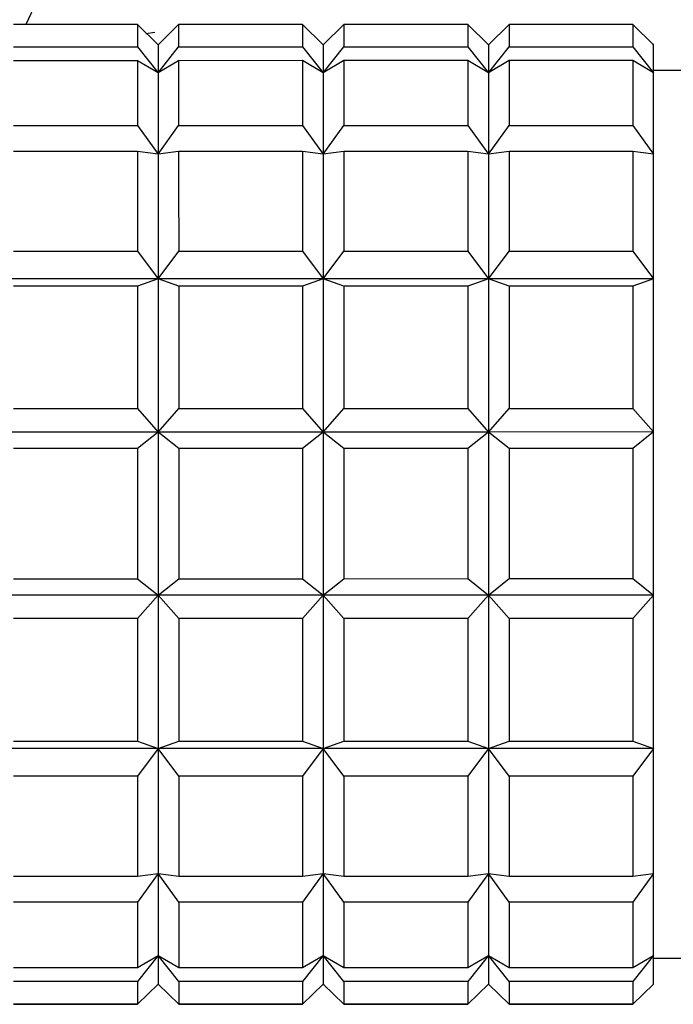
# Model space of a CAD drawing. Header units: inches. Extents: x 2.4 to 40.6, y 0.9 to 32.7.
# Tile 38 of 68: x 13.61 to 13.859, y 30.069 to 30.444. Entities that reach past the tile are written whole.
import ezdxf

# ---------------------------------------------------------------- set-up
doc = ezdxf.new("R2010")
doc.units = ezdxf.units.IN
doc.header["$MEASUREMENT"] = 0

msp = doc.modelspace()

# ---------------------------------------------------------------- linework, layer by layer
at = {"color": 7, "linetype": 'Continuous', "lineweight": 25}
for p, q in [((13.76422, 30.76893), (13.612, 30.4425)), ((13.65451, 30.44251), (13.60727, 30.4425)), ((13.66239, 30.43478), (13.65451, 30.44251)), ((13.6577, 30.43912), (13.66116, 30.43963)), ((13.67026, 30.44251), (13.66239, 30.43478)), ((13.66239, 30.43478), (13.67026, 30.44248)), ((13.7175, 30.44251), (13.67026, 30.44251)), ((13.72538, 30.43478), (13.7175, 30.44251)), ((13.73325, 30.44251), (13.72538, 30.43478)), ((13.7805, 30.44251), (13.73325, 30.44251)), ((13.78837, 30.43479), (13.7805, 30.44251)), ((13.79625, 30.44251), (13.78837, 30.43479)), ((13.84349, 30.44252), (13.79625, 30.44251)), ((13.85136, 30.43479), (13.84349, 30.44252)), ((13.60727, 30.43396), (13.65451, 30.43396)), ((13.65451, 30.43396), (13.66239, 30.42408)), ((13.66239, 30.43478), (13.66206, 30.4351)), ((13.66239, 30.42408), (13.67026, 30.43397)), ((13.67026, 30.43397), (13.71751, 30.43397)), ((13.71751, 30.43397), (13.72538, 30.42409)), ((13.72538, 30.43478), (13.72505, 30.43511)), ((13.72538, 30.42409), (13.73325, 30.43397)), ((13.73325, 30.43397), (13.7805, 30.43397)), ((13.7805, 30.43397), (13.78837, 30.42409)), ((13.78837, 30.43479), (13.78805, 30.43511)), ((13.78837, 30.42409), (13.79625, 30.43397)), ((13.79625, 30.43397), (13.84349, 30.43398)), ((13.84349, 30.43398), (13.85136, 30.4241)), ((13.85136, 30.43479), (13.85104, 30.43512)), ((13.65451, 30.42871), (13.60727, 30.42871)), ((13.66239, 30.42408), (13.65451, 30.42871)), ((13.67026, 30.42871), (13.66239, 30.42408)), ((13.71751, 30.42872), (13.67026, 30.42871)), ((13.72538, 30.42409), (13.71751, 30.42872)), ((13.73325, 30.42872), (13.72538, 30.42409)), ((13.7805, 30.42872), (13.73325, 30.42872)), ((13.78837, 30.42409), (13.7805, 30.42872)), ((13.79625, 30.42872), (13.78837, 30.42409)), ((13.84349, 30.42872), (13.79625, 30.42872)), ((13.85136, 30.4241), (13.84349, 30.42872)), ((13.97735, 30.42495), (13.85136, 30.42495)), ((13.60727, 30.40394), (13.65451, 30.40394)), ((13.65451, 30.40394), (13.66239, 30.39308)), ((13.66239, 30.39308), (13.67026, 30.40394)), ((13.67026, 30.40394), (13.71751, 30.40395)), ((13.71751, 30.40395), (13.72538, 30.39308)), ((13.72538, 30.39308), (13.73326, 30.40395)), ((13.73326, 30.40395), (13.7805, 30.40395)), ((13.7805, 30.40395), (13.78837, 30.39308)), ((13.78837, 30.39308), (13.79625, 30.40395)), ((13.79625, 30.40395), (13.84349, 30.40395)), ((13.84349, 30.40395), (13.85137, 30.39309)), ((13.65452, 30.39405), (13.60727, 30.39404)), ((13.66239, 30.39308), (13.65452, 30.39405)), ((13.67026, 30.39405), (13.66239, 30.39308)), ((13.71751, 30.39405), (13.67026, 30.39405)), ((13.72538, 30.39308), (13.71751, 30.39405)), ((13.73326, 30.39405), (13.72538, 30.39308)), ((13.7805, 30.39405), (13.73326, 30.39405)), ((13.78837, 30.39308), (13.7805, 30.39405)), ((13.79625, 30.39405), (13.78837, 30.39308)), ((13.84349, 30.39406), (13.79625, 30.39405)), ((13.85137, 30.39309), (13.84349, 30.39406)), ((13.60727, 30.35603), (13.65452, 30.35603)), ((13.65452, 30.35603), (13.66239, 30.34549)), ((13.66239, 30.34549), (13.67027, 30.35603)), ((13.67027, 30.35603), (13.71751, 30.35604)), ((13.71751, 30.35604), (13.72538, 30.34549)), ((13.72538, 30.34549), (13.73326, 30.35604)), ((13.73326, 30.35604), (13.7805, 30.35604)), ((13.7805, 30.35604), (13.78838, 30.3455)), ((13.78838, 30.3455), (13.79625, 30.35604)), ((13.79625, 30.35604), (13.84349, 30.35604)), ((13.84349, 30.35604), (13.85137, 30.3455)), ((13.66239, 30.34549), (13.5994, 30.34549)), ((13.66239, 30.34549), (13.65452, 30.34268)), ((13.67027, 30.34269), (13.66239, 30.34549)), ((13.72538, 30.34549), (13.66239, 30.34549)), ((13.72538, 30.34549), (13.71751, 30.34269)), ((13.78838, 30.3455), (13.72538, 30.34549)), ((13.73326, 30.34269), (13.72538, 30.34549)), ((13.78838, 30.3455), (13.7805, 30.34269)), ((13.79625, 30.34269), (13.78838, 30.3455)), ((13.85137, 30.3455), (13.78838, 30.3455)), ((13.85137, 30.3455), (13.84349, 30.3427)), ((13.65452, 30.34268), (13.60727, 30.34268)), ((13.71751, 30.34269), (13.67027, 30.34269)), ((13.7805, 30.34269), (13.73326, 30.34269)), ((13.84349, 30.3427), (13.79625, 30.34269)), ((13.60728, 30.29601), (13.65452, 30.29602)), ((13.65452, 30.29602), (13.6624, 30.28707)), ((13.6624, 30.28707), (13.67027, 30.29602)), ((13.67027, 30.29602), (13.71751, 30.29602)), ((13.71751, 30.29602), (13.72539, 30.28707)), ((13.72539, 30.28707), (13.73326, 30.29602)), ((13.73326, 30.29602), (13.78051, 30.29602)), ((13.78051, 30.29602), (13.78838, 30.28707)), ((13.78838, 30.28707), (13.79625, 30.29602)), ((13.79625, 30.29602), (13.8435, 30.29603)), ((13.8435, 30.29603), (13.85137, 30.28708)), ((13.6624, 30.28707), (13.5994, 30.28706)), ((13.6624, 30.28707), (13.65452, 30.28083)), ((13.67027, 30.28083), (13.6624, 30.28707)), ((13.72539, 30.28707), (13.6624, 30.28707)), ((13.72539, 30.28707), (13.71751, 30.28083)), ((13.73326, 30.28083), (13.72539, 30.28707)), ((13.78838, 30.28707), (13.72539, 30.28707)), ((13.78838, 30.28707), (13.78051, 30.28083)), ((13.85137, 30.28708), (13.78838, 30.28707)), ((13.79625, 30.28083), (13.78838, 30.28707)), ((13.85137, 30.28708), (13.8435, 30.28084)), ((13.85138, 30.22487), (13.85137, 30.28708)), ((13.65452, 30.28083), (13.60728, 30.28082)), ((13.71751, 30.28083), (13.67027, 30.28083)), ((13.78051, 30.28083), (13.73326, 30.28083)), ((13.8435, 30.28084), (13.79625, 30.28083)), ((13.60728, 30.23113), (13.65452, 30.23113)), ((13.65452, 30.23113), (13.6624, 30.22486)), ((13.6624, 30.22486), (13.67027, 30.23113)), ((13.67027, 30.23113), (13.71752, 30.23113)), ((13.71752, 30.23113), (13.72539, 30.22486)), ((13.72539, 30.22486), (13.73327, 30.23113)), ((13.73327, 30.23113), (13.78051, 30.23114)), ((13.78051, 30.23114), (13.78838, 30.22486)), ((13.78838, 30.22486), (13.79626, 30.23114)), ((13.79626, 30.23114), (13.8435, 30.23114)), ((13.8435, 30.23114), (13.85138, 30.22487)), ((13.6624, 30.22486), (13.59941, 30.22485)), ((13.6624, 30.22486), (13.65453, 30.21593)), ((13.67027, 30.21593), (13.6624, 30.22486)), ((13.72539, 30.22486), (13.6624, 30.22486)), ((13.72539, 30.22486), (13.71752, 30.21593)), ((13.73327, 30.21593), (13.72539, 30.22486)), ((13.78838, 30.22486), (13.72539, 30.22486)), ((13.78838, 30.22486), (13.78051, 30.21594)), ((13.85138, 30.22487), (13.78838, 30.22486)), ((13.79626, 30.21594), (13.78838, 30.22486)), ((13.85138, 30.22487), (13.8435, 30.21594)), ((13.65453, 30.21593), (13.60728, 30.21593)), ((13.71752, 30.21593), (13.67027, 30.21593)), ((13.78051, 30.21594), (13.73327, 30.21593)), ((13.8435, 30.21594), (13.79626, 30.21594)), ((13.60728, 30.1692), (13.65453, 30.1692)), ((13.65453, 30.1692), (13.6624, 30.16636)), ((13.6624, 30.16636), (13.67028, 30.1692)), ((13.67028, 30.1692), (13.71752, 30.1692)), ((13.71752, 30.1692), (13.72539, 30.16636)), ((13.72539, 30.16636), (13.73327, 30.1692)), ((13.73327, 30.1692), (13.78051, 30.16921)), ((13.78051, 30.16921), (13.78839, 30.16636)), ((13.78839, 30.16636), (13.79626, 30.16921)), ((13.79626, 30.16921), (13.8435, 30.16921)), ((13.8435, 30.16921), (13.85138, 30.16637)), ((13.6624, 30.16636), (13.59941, 30.16635)), ((13.6624, 30.16636), (13.65453, 30.15582)), ((13.67028, 30.15582), (13.6624, 30.16636)), ((13.72539, 30.16636), (13.6624, 30.16636)), ((13.72539, 30.16636), (13.71752, 30.15583)), ((13.73327, 30.15583), (13.72539, 30.16636)), ((13.78839, 30.16636), (13.72539, 30.16636)), ((13.78839, 30.16636), (13.78051, 30.15583)), ((13.85138, 30.16637), (13.78839, 30.16636)), ((13.79626, 30.15583), (13.78839, 30.16636)), ((13.85138, 30.16637), (13.84351, 30.15583)), ((13.65453, 30.15582), (13.60729, 30.15582)), ((13.71752, 30.15583), (13.67028, 30.15582)), ((13.78051, 30.15583), (13.73327, 30.15583)), ((13.84351, 30.15583), (13.79626, 30.15583)), ((13.60729, 30.11769), (13.65453, 30.1177)), ((13.65453, 30.1177), (13.66241, 30.11863)), ((13.66241, 30.11863), (13.65453, 30.10776)), ((13.66241, 30.11863), (13.67028, 30.1177)), ((13.67028, 30.10776), (13.66241, 30.11863)), ((13.67028, 30.1177), (13.71752, 30.1177)), ((13.71752, 30.1177), (13.7254, 30.11863)), ((13.7254, 30.11863), (13.71752, 30.10776)), ((13.7254, 30.11863), (13.73327, 30.1177)), ((13.73327, 30.10776), (13.7254, 30.11863)), ((13.73327, 30.1177), (13.78052, 30.1177)), ((13.78052, 30.1177), (13.78839, 30.11863)), ((13.78839, 30.11863), (13.78052, 30.10776)), ((13.78839, 30.11863), (13.79626, 30.1177)), ((13.79626, 30.10776), (13.78839, 30.11863)), ((13.79626, 30.1177), (13.84351, 30.11771)), ((13.84351, 30.11771), (13.85138, 30.11864)), ((13.85138, 30.11864), (13.84351, 30.10777)), ((13.65453, 30.10776), (13.60729, 30.10775)), ((13.71752, 30.10776), (13.67028, 30.10776)), ((13.78052, 30.10776), (13.73327, 30.10776)), ((13.84351, 30.10777), (13.79626, 30.10776)), ((13.65453, 30.08283), (13.66241, 30.08742)), ((13.66241, 30.08742), (13.65453, 30.07753)), ((13.66241, 30.08742), (13.67028, 30.08283)), ((13.67028, 30.07753), (13.66241, 30.08742)), ((13.71753, 30.08283), (13.7254, 30.08743)), ((13.7254, 30.08743), (13.71753, 30.07753)), ((13.7254, 30.08743), (13.73327, 30.08283)), ((13.73327, 30.07753), (13.7254, 30.08743)), ((13.78052, 30.08284), (13.78839, 30.08743)), ((13.78839, 30.08743), (13.78052, 30.07753)), ((13.78839, 30.08743), (13.79627, 30.08284)), ((13.79627, 30.07754), (13.78839, 30.08743)), ((13.84351, 30.08284), (13.85138, 30.08743)), ((13.85138, 30.08743), (13.84351, 30.07754)), ((13.85138, 30.08636), (13.97737, 30.08637)), ((13.60729, 30.08283), (13.65453, 30.08283)), ((13.67028, 30.08283), (13.71753, 30.08283)), ((13.73327, 30.08283), (13.78052, 30.08284)), ((13.79627, 30.08284), (13.84351, 30.08284)), ((13.65453, 30.07753), (13.60729, 30.07752)), ((13.65453, 30.06881), (13.66241, 30.07651)), ((13.66241, 30.07651), (13.65453, 30.06878)), ((13.66241, 30.07651), (13.66273, 30.07618)), ((13.66241, 30.07651), (13.67028, 30.06881)), ((13.67028, 30.06878), (13.66241, 30.07651)), ((13.71753, 30.07753), (13.67028, 30.07753)), ((13.71753, 30.06881), (13.7254, 30.07651)), ((13.7254, 30.07651), (13.71753, 30.06879)), ((13.7254, 30.07651), (13.72573, 30.07619)), ((13.7254, 30.07651), (13.73327, 30.06881)), ((13.73327, 30.06879), (13.7254, 30.07651)), ((13.78052, 30.07753), (13.73327, 30.07753)), ((13.78052, 30.06882), (13.78839, 30.07652)), ((13.78839, 30.07652), (13.78052, 30.06879)), ((13.78839, 30.07652), (13.78872, 30.07619)), ((13.78839, 30.07652), (13.79627, 30.06882)), ((13.79627, 30.06879), (13.78839, 30.07652)), ((13.84351, 30.07754), (13.79627, 30.07754)), ((13.84351, 30.06882), (13.85138, 30.07652)), ((13.85138, 30.07652), (13.84351, 30.06879)), ((13.60729, 30.06881), (13.65453, 30.06881)), ((13.65453, 30.06878), (13.60729, 30.06878)), ((13.67028, 30.06881), (13.71753, 30.06881)), ((13.71753, 30.06879), (13.67028, 30.06878)), ((13.73327, 30.06881), (13.78052, 30.06882)), ((13.78052, 30.06879), (13.73327, 30.06879)), ((13.79627, 30.06882), (13.84351, 30.06882)), ((13.84351, 30.06879), (13.79627, 30.06879))]:
    msp.add_line(p, q, dxfattribs=at)
at = {"color": 7, "linetype": 'Continuous', "lineweight": 25, "flags": 128}
for points in [[(13.65451, 30.44251), (13.65451, 30.44216), (13.65451, 30.4416), (13.65451, 30.44084), (13.65451, 30.43987), (13.65451, 30.4387), (13.65451, 30.43732), (13.65451, 30.43574), (13.65451, 30.43396)], [(13.67026, 30.44251), (13.67026, 30.44216), (13.67026, 30.4416), (13.67026, 30.44084), (13.67026, 30.43987), (13.67026, 30.4387), (13.67026, 30.43732), (13.67026, 30.43574), (13.67026, 30.43397)], [(13.7175, 30.44251), (13.7175, 30.44216), (13.7175, 30.4416), (13.7175, 30.44084), (13.71751, 30.43987), (13.71751, 30.4387), (13.71751, 30.43732), (13.71751, 30.43575), (13.71751, 30.43397)], [(13.73325, 30.44251), (13.73325, 30.44216), (13.73325, 30.4416), (13.73325, 30.44084), (13.73325, 30.43987), (13.73325, 30.4387), (13.73325, 30.43732), (13.73325, 30.43575), (13.73325, 30.43397)], [(13.7805, 30.44251), (13.7805, 30.44216), (13.7805, 30.44161), (13.7805, 30.44084), (13.7805, 30.43988), (13.7805, 30.4387), (13.7805, 30.43733), (13.7805, 30.43575), (13.7805, 30.43397)], [(13.79625, 30.44251), (13.79625, 30.44216), (13.79625, 30.44161), (13.79625, 30.44085), (13.79625, 30.43988), (13.79625, 30.4387), (13.79625, 30.43733), (13.79625, 30.43575), (13.79625, 30.43397)], [(13.84349, 30.44252), (13.84349, 30.44217), (13.84349, 30.44161), (13.84349, 30.44085), (13.84349, 30.43988), (13.84349, 30.43871), (13.84349, 30.43733), (13.84349, 30.43575), (13.84349, 30.43398)], [(13.66239, 30.43478), (13.66239, 30.43462), (13.66239, 30.43412), (13.66239, 30.43329), (13.66239, 30.43211), (13.66239, 30.4306), (13.66239, 30.42876), (13.66239, 30.42658), (13.66239, 30.42408)], [(13.72538, 30.43478), (13.72538, 30.43462), (13.72538, 30.43413), (13.72538, 30.43329), (13.72538, 30.43212), (13.72538, 30.4306), (13.72538, 30.42876), (13.72538, 30.42659), (13.72538, 30.42409)], [(13.78837, 30.43479), (13.78837, 30.43463), (13.78837, 30.43413), (13.78837, 30.43329), (13.78837, 30.43212), (13.78837, 30.43061), (13.78837, 30.42876), (13.78837, 30.42659), (13.78837, 30.42409)], [(13.85136, 30.4241), (13.85136, 30.42659), (13.85136, 30.42877), (13.85136, 30.43061), (13.85136, 30.43212), (13.85136, 30.4333), (13.85136, 30.43414), (13.85136, 30.43463), (13.85136, 30.43479)], [(13.65451, 30.42871), (13.65451, 30.42626), (13.65451, 30.42361), (13.65451, 30.42078), (13.65451, 30.41777), (13.65451, 30.41457), (13.65451, 30.4112), (13.65451, 30.40765), (13.65451, 30.40394)], [(13.67026, 30.42871), (13.67026, 30.42626), (13.67026, 30.42361), (13.67026, 30.42078), (13.67026, 30.41777), (13.67026, 30.41457), (13.67026, 30.4112), (13.67026, 30.40766), (13.67026, 30.40394)], [(13.71751, 30.42872), (13.71751, 30.42626), (13.71751, 30.42362), (13.71751, 30.42078), (13.71751, 30.41777), (13.71751, 30.41457), (13.71751, 30.4112), (13.71751, 30.40766), (13.71751, 30.40395)], [(13.73325, 30.42872), (13.73325, 30.42626), (13.73325, 30.42362), (13.73325, 30.42078), (13.73325, 30.41777), (13.73325, 30.41457), (13.73325, 30.4112), (13.73325, 30.40766), (13.73326, 30.40395)], [(13.7805, 30.42872), (13.7805, 30.42626), (13.7805, 30.42362), (13.7805, 30.42079), (13.7805, 30.41777), (13.7805, 30.41458), (13.7805, 30.41121), (13.7805, 30.40766), (13.7805, 30.40395)], [(13.79625, 30.42872), (13.79625, 30.42627), (13.79625, 30.42362), (13.79625, 30.42079), (13.79625, 30.41777), (13.79625, 30.41458), (13.79625, 30.41121), (13.79625, 30.40766), (13.79625, 30.40395)], [(13.84349, 30.42872), (13.84349, 30.42627), (13.84349, 30.42362), (13.84349, 30.42079), (13.84349, 30.41778), (13.84349, 30.41458), (13.84349, 30.41121), (13.84349, 30.40767), (13.84349, 30.40395)], [(13.66239, 30.42408), (13.66239, 30.42127), (13.66239, 30.41813), (13.66239, 30.41469), (13.66239, 30.41094), (13.66239, 30.4069), (13.66239, 30.40257), (13.66239, 30.39796), (13.66239, 30.39308)], [(13.72538, 30.42409), (13.72538, 30.42127), (13.72538, 30.41813), (13.72538, 30.41469), (13.72538, 30.41094), (13.72538, 30.4069), (13.72538, 30.40257), (13.72538, 30.39796), (13.72538, 30.39308)], [(13.78837, 30.42409), (13.78837, 30.42127), (13.78837, 30.41814), (13.78837, 30.41469), (13.78837, 30.41095), (13.78837, 30.4069), (13.78837, 30.40257), (13.78837, 30.39796), (13.78837, 30.39308)], [(13.85137, 30.39309), (13.85137, 30.39797), (13.85137, 30.40258), (13.85137, 30.40691), (13.85136, 30.41095), (13.85136, 30.4147), (13.85136, 30.41814), (13.85136, 30.42128), (13.85136, 30.4241)], [(13.65452, 30.39405), (13.65452, 30.38978), (13.65452, 30.38536), (13.65452, 30.38081), (13.65452, 30.37611), (13.65452, 30.37128), (13.65452, 30.36632), (13.65452, 30.36123), (13.65452, 30.35603)], [(13.66239, 30.39308), (13.66239, 30.38793), (13.66239, 30.38254), (13.66239, 30.3769), (13.66239, 30.37104), (13.66239, 30.36495), (13.66239, 30.35865), (13.66239, 30.35216), (13.66239, 30.34549)], [(13.67026, 30.39405), (13.67026, 30.38978), (13.67026, 30.38537), (13.67026, 30.38081), (13.67026, 30.37611), (13.67026, 30.37128), (13.67027, 30.36632), (13.67027, 30.36123), (13.67027, 30.35603)], [(13.71751, 30.39405), (13.71751, 30.38978), (13.71751, 30.38537), (13.71751, 30.38081), (13.71751, 30.37611), (13.71751, 30.37128), (13.71751, 30.36632), (13.71751, 30.36124), (13.71751, 30.35604)], [(13.72538, 30.39308), (13.72538, 30.38794), (13.72538, 30.38254), (13.72538, 30.37691), (13.72538, 30.37104), (13.72538, 30.36495), (13.72538, 30.35866), (13.72538, 30.35217), (13.72538, 30.34549)], [(13.73326, 30.39405), (13.73326, 30.38978), (13.73326, 30.38537), (13.73326, 30.38081), (13.73326, 30.37611), (13.73326, 30.37128), (13.73326, 30.36632), (13.73326, 30.36124), (13.73326, 30.35604)], [(13.7805, 30.39405), (13.7805, 30.38979), (13.7805, 30.38537), (13.7805, 30.38081), (13.7805, 30.37611), (13.7805, 30.37128), (13.7805, 30.36632), (13.7805, 30.36124), (13.7805, 30.35604)], [(13.78837, 30.39308), (13.78837, 30.38794), (13.78837, 30.38255), (13.78837, 30.37691), (13.78838, 30.37104), (13.78838, 30.36496), (13.78838, 30.35866), (13.78838, 30.35217), (13.78838, 30.3455)], [(13.79625, 30.39405), (13.79625, 30.38979), (13.79625, 30.38537), (13.79625, 30.38081), (13.79625, 30.37612), (13.79625, 30.37128), (13.79625, 30.36632), (13.79625, 30.36124), (13.79625, 30.35604)], [(13.84349, 30.39406), (13.84349, 30.38979), (13.84349, 30.38538), (13.84349, 30.38082), (13.84349, 30.37612), (13.84349, 30.37129), (13.84349, 30.36633), (13.84349, 30.36124), (13.84349, 30.35604)], [(13.85137, 30.3455), (13.85137, 30.35218), (13.85137, 30.35867), (13.85137, 30.36496), (13.85137, 30.37105), (13.85137, 30.37691), (13.85137, 30.38255), (13.85137, 30.38794), (13.85137, 30.39309)], [(13.66239, 30.34549), (13.66239, 30.33864), (13.66239, 30.33164), (13.66239, 30.32449), (13.66239, 30.31721), (13.66239, 30.30982), (13.66239, 30.30232), (13.6624, 30.29473), (13.6624, 30.28707)], [(13.72538, 30.34549), (13.72538, 30.33865), (13.72539, 30.33164), (13.72539, 30.3245), (13.72539, 30.31722), (13.72539, 30.30982), (13.72539, 30.30232), (13.72539, 30.29473), (13.72539, 30.28707)], [(13.78838, 30.3455), (13.78838, 30.33865), (13.78838, 30.33165), (13.78838, 30.3245), (13.78838, 30.31722), (13.78838, 30.30983), (13.78838, 30.30233), (13.78838, 30.29474), (13.78838, 30.28707)], [(13.85137, 30.28708), (13.85137, 30.29474), (13.85137, 30.30233), (13.85137, 30.30983), (13.85137, 30.31723), (13.85137, 30.3245), (13.85137, 30.33165), (13.85137, 30.33866), (13.85137, 30.3455)], [(13.65452, 30.34268), (13.65452, 30.33712), (13.65452, 30.33147), (13.65452, 30.32573), (13.65452, 30.31992), (13.65452, 30.31403), (13.65452, 30.30808), (13.65452, 30.30208), (13.65452, 30.29602)], [(13.67027, 30.34269), (13.67027, 30.33712), (13.67027, 30.33147), (13.67027, 30.32574), (13.67027, 30.31992), (13.67027, 30.31404), (13.67027, 30.30809), (13.67027, 30.30208), (13.67027, 30.29602)], [(13.71751, 30.34269), (13.71751, 30.33713), (13.71751, 30.33147), (13.71751, 30.32574), (13.71751, 30.31992), (13.71751, 30.31404), (13.71751, 30.30809), (13.71751, 30.30208), (13.71751, 30.29602)], [(13.73326, 30.34269), (13.73326, 30.33713), (13.73326, 30.33148), (13.73326, 30.32574), (13.73326, 30.31992), (13.73326, 30.31404), (13.73326, 30.30809), (13.73326, 30.30208), (13.73326, 30.29602)], [(13.7805, 30.34269), (13.7805, 30.33713), (13.7805, 30.33148), (13.7805, 30.32574), (13.7805, 30.31993), (13.7805, 30.31404), (13.7805, 30.30809), (13.78051, 30.30208), (13.78051, 30.29602)], [(13.79625, 30.34269), (13.79625, 30.33713), (13.79625, 30.33148), (13.79625, 30.32574), (13.79625, 30.31993), (13.79625, 30.31404), (13.79625, 30.30809), (13.79625, 30.30208), (13.79625, 30.29602)], [(13.84349, 30.3427), (13.8435, 30.33713), (13.8435, 30.33148), (13.8435, 30.32575), (13.8435, 30.31993), (13.8435, 30.31405), (13.8435, 30.3081), (13.8435, 30.30209), (13.8435, 30.29603)], [(13.6624, 30.28707), (13.6624, 30.27935), (13.6624, 30.27158), (13.6624, 30.26378), (13.6624, 30.25597), (13.6624, 30.24815), (13.6624, 30.24035), (13.6624, 30.23258), (13.6624, 30.22486)], [(13.72539, 30.28707), (13.72539, 30.27935), (13.72539, 30.27158), (13.72539, 30.26378), (13.72539, 30.25597), (13.72539, 30.24816), (13.72539, 30.24036), (13.72539, 30.23259), (13.72539, 30.22486)], [(13.78838, 30.28707), (13.78838, 30.27935), (13.78838, 30.27158), (13.78838, 30.26379), (13.78838, 30.25597), (13.78838, 30.24816), (13.78838, 30.24036), (13.78838, 30.23259), (13.78838, 30.22486)], [(13.65452, 30.28083), (13.65452, 30.27464), (13.65452, 30.26843), (13.65452, 30.26221), (13.65452, 30.25598), (13.65452, 30.24975), (13.65452, 30.24353), (13.65452, 30.23732), (13.65452, 30.23113)], [(13.67027, 30.28083), (13.67027, 30.27464), (13.67027, 30.26843), (13.67027, 30.26221), (13.67027, 30.25598), (13.67027, 30.24975), (13.67027, 30.24353), (13.67027, 30.23732), (13.67027, 30.23113)], [(13.71751, 30.28083), (13.71751, 30.27464), (13.71752, 30.26843), (13.71752, 30.26221), (13.71752, 30.25598), (13.71752, 30.24975), (13.71752, 30.24353), (13.71752, 30.23732), (13.71752, 30.23113)], [(13.73326, 30.28083), (13.73326, 30.27464), (13.73326, 30.26844), (13.73326, 30.26221), (13.73326, 30.25598), (13.73326, 30.24976), (13.73326, 30.24353), (13.73326, 30.23732), (13.73327, 30.23113)], [(13.78051, 30.28083), (13.78051, 30.27465), (13.78051, 30.26844), (13.78051, 30.26222), (13.78051, 30.25599), (13.78051, 30.24976), (13.78051, 30.24353), (13.78051, 30.23733), (13.78051, 30.23114)], [(13.79625, 30.28083), (13.79625, 30.27465), (13.79626, 30.26844), (13.79626, 30.26222), (13.79626, 30.25599), (13.79626, 30.24976), (13.79626, 30.24354), (13.79626, 30.23733), (13.79626, 30.23114)], [(13.8435, 30.28084), (13.8435, 30.27465), (13.8435, 30.26844), (13.8435, 30.26222), (13.8435, 30.25599), (13.8435, 30.24976), (13.8435, 30.24354), (13.8435, 30.23733), (13.8435, 30.23114)], [(13.6624, 30.22486), (13.6624, 30.21719), (13.6624, 30.20959), (13.6624, 30.20208), (13.6624, 30.19468), (13.6624, 30.18739), (13.6624, 30.18023), (13.6624, 30.17322), (13.6624, 30.16636)], [(13.72539, 30.22486), (13.72539, 30.21719), (13.72539, 30.2096), (13.72539, 30.20209), (13.72539, 30.19468), (13.72539, 30.18739), (13.72539, 30.18023), (13.72539, 30.17322), (13.72539, 30.16636)], [(13.78838, 30.22486), (13.78838, 30.21719), (13.78838, 30.2096), (13.78838, 30.20209), (13.78839, 30.19469), (13.78839, 30.1874), (13.78839, 30.18024), (13.78839, 30.17322), (13.78839, 30.16636)], [(13.85138, 30.16637), (13.85138, 30.17323), (13.85138, 30.18024), (13.85138, 30.1874), (13.85138, 30.19469), (13.85138, 30.2021), (13.85138, 30.2096), (13.85138, 30.2172), (13.85138, 30.22487)], [(13.65453, 30.21593), (13.65453, 30.20986), (13.65453, 30.20385), (13.65453, 30.19789), (13.65453, 30.192), (13.65453, 30.18618), (13.65453, 30.18043), (13.65453, 30.17477), (13.65453, 30.1692)], [(13.67027, 30.21593), (13.67027, 30.20986), (13.67027, 30.20385), (13.67027, 30.19789), (13.67028, 30.192), (13.67028, 30.18618), (13.67028, 30.18043), (13.67028, 30.17477), (13.67028, 30.1692)], [(13.71752, 30.21593), (13.71752, 30.20987), (13.71752, 30.20385), (13.71752, 30.1979), (13.71752, 30.192), (13.71752, 30.18618), (13.71752, 30.18044), (13.71752, 30.17477), (13.71752, 30.1692)], [(13.73327, 30.21593), (13.73327, 30.20987), (13.73327, 30.20385), (13.73327, 30.1979), (13.73327, 30.192), (13.73327, 30.18618), (13.73327, 30.18044), (13.73327, 30.17478), (13.73327, 30.1692)], [(13.78051, 30.21594), (13.78051, 30.20987), (13.78051, 30.20386), (13.78051, 30.1979), (13.78051, 30.19201), (13.78051, 30.18618), (13.78051, 30.18044), (13.78051, 30.17478), (13.78051, 30.16921)], [(13.79626, 30.21594), (13.79626, 30.20987), (13.79626, 30.20386), (13.79626, 30.1979), (13.79626, 30.19201), (13.79626, 30.18619), (13.79626, 30.18044), (13.79626, 30.17478), (13.79626, 30.16921)], [(13.8435, 30.21594), (13.8435, 30.20987), (13.8435, 30.20386), (13.8435, 30.1979), (13.8435, 30.19201), (13.8435, 30.18619), (13.8435, 30.18044), (13.8435, 30.17478), (13.8435, 30.16921)], [(13.6624, 30.16636), (13.6624, 30.15967), (13.6624, 30.15316), (13.6624, 30.14685), (13.6624, 30.14075), (13.6624, 30.13486), (13.6624, 30.12921), (13.66241, 30.12379), (13.66241, 30.11863)], [(13.72539, 30.16636), (13.7254, 30.15967), (13.7254, 30.15316), (13.7254, 30.14685), (13.7254, 30.14075), (13.7254, 30.13486), (13.7254, 30.12921), (13.7254, 30.12379), (13.7254, 30.11863)], [(13.78839, 30.16636), (13.78839, 30.15967), (13.78839, 30.15317), (13.78839, 30.14686), (13.78839, 30.14075), (13.78839, 30.13487), (13.78839, 30.12921), (13.78839, 30.1238), (13.78839, 30.11863)], [(13.85138, 30.11864), (13.85138, 30.1238), (13.85138, 30.12922), (13.85138, 30.13487), (13.85138, 30.14076), (13.85138, 30.14686), (13.85138, 30.15317), (13.85138, 30.15968), (13.85138, 30.16637)], [(13.65453, 30.15582), (13.65453, 30.15061), (13.65453, 30.14551), (13.65453, 30.14054), (13.65453, 30.1357), (13.65453, 30.13098), (13.65453, 30.12641), (13.65453, 30.12198), (13.65453, 30.1177)], [(13.67028, 30.15582), (13.67028, 30.15061), (13.67028, 30.14552), (13.67028, 30.14054), (13.67028, 30.1357), (13.67028, 30.13098), (13.67028, 30.12641), (13.67028, 30.12198), (13.67028, 30.1177)], [(13.71752, 30.15583), (13.71752, 30.15061), (13.71752, 30.14552), (13.71752, 30.14054), (13.71752, 30.1357), (13.71752, 30.13099), (13.71752, 30.12641), (13.71752, 30.12198), (13.71752, 30.1177)], [(13.73327, 30.15583), (13.73327, 30.15061), (13.73327, 30.14552), (13.73327, 30.14055), (13.73327, 30.1357), (13.73327, 30.13099), (13.73327, 30.12641), (13.73327, 30.12198), (13.73327, 30.1177)], [(13.78051, 30.15583), (13.78051, 30.15062), (13.78051, 30.14552), (13.78051, 30.14055), (13.78051, 30.1357), (13.78052, 30.13099), (13.78052, 30.12642), (13.78052, 30.12198), (13.78052, 30.1177)], [(13.79626, 30.15583), (13.79626, 30.15062), (13.79626, 30.14552), (13.79626, 30.14055), (13.79626, 30.1357), (13.79626, 30.13099), (13.79626, 30.12642), (13.79626, 30.12199), (13.79626, 30.1177)], [(13.84351, 30.15583), (13.84351, 30.15062), (13.84351, 30.14553), (13.84351, 30.14055), (13.84351, 30.13571), (13.84351, 30.13099), (13.84351, 30.12642), (13.84351, 30.12199), (13.84351, 30.11771)], [(13.66241, 30.11863), (13.66241, 30.11372), (13.66241, 30.10909), (13.66241, 30.10474), (13.66241, 30.10067), (13.66241, 30.0969), (13.66241, 30.09343), (13.66241, 30.09027), (13.66241, 30.08742)], [(13.7254, 30.11863), (13.7254, 30.11373), (13.7254, 30.10909), (13.7254, 30.10474), (13.7254, 30.10067), (13.7254, 30.0969), (13.7254, 30.09343), (13.7254, 30.09027), (13.7254, 30.08743)], [(13.78839, 30.11863), (13.78839, 30.11373), (13.78839, 30.1091), (13.78839, 30.10474), (13.78839, 30.10068), (13.78839, 30.09691), (13.78839, 30.09344), (13.78839, 30.09028), (13.78839, 30.08743)], [(13.85138, 30.08743), (13.85138, 30.09028), (13.85138, 30.09344), (13.85138, 30.09691), (13.85138, 30.10068), (13.85138, 30.10475), (13.85138, 30.1091), (13.85138, 30.11374), (13.85138, 30.11864)], [(13.65453, 30.10776), (13.65453, 30.10403), (13.65453, 30.10046), (13.65453, 30.09707), (13.65453, 30.09386), (13.65453, 30.09082), (13.65453, 30.08797), (13.65453, 30.08531), (13.65453, 30.08283)], [(13.67028, 30.10776), (13.67028, 30.10403), (13.67028, 30.10046), (13.67028, 30.09707), (13.67028, 30.09386), (13.67028, 30.09082), (13.67028, 30.08797), (13.67028, 30.08531), (13.67028, 30.08283)], [(13.71752, 30.10776), (13.71752, 30.10403), (13.71752, 30.10047), (13.71752, 30.09708), (13.71753, 30.09386), (13.71753, 30.09083), (13.71753, 30.08798), (13.71753, 30.08531), (13.71753, 30.08283)], [(13.73327, 30.10776), (13.73327, 30.10403), (13.73327, 30.10047), (13.73327, 30.09708), (13.73327, 30.09386), (13.73327, 30.09083), (13.73327, 30.08798), (13.73327, 30.08531), (13.73327, 30.08283)], [(13.78052, 30.10776), (13.78052, 30.10403), (13.78052, 30.10047), (13.78052, 30.09708), (13.78052, 30.09387), (13.78052, 30.09083), (13.78052, 30.08798), (13.78052, 30.08531), (13.78052, 30.08284)], [(13.79626, 30.10776), (13.79626, 30.10403), (13.79626, 30.10047), (13.79627, 30.09708), (13.79627, 30.09387), (13.79627, 30.09083), (13.79627, 30.08798), (13.79627, 30.08531), (13.79627, 30.08284)], [(13.84351, 30.10777), (13.84351, 30.10404), (13.84351, 30.10047), (13.84351, 30.09708), (13.84351, 30.09387), (13.84351, 30.09083), (13.84351, 30.08798), (13.84351, 30.08532), (13.84351, 30.08284)], [(13.66241, 30.08742), (13.66241, 30.0849), (13.66241, 30.0827), (13.66241, 30.08083), (13.66241, 30.07929), (13.66241, 30.07809), (13.66241, 30.07722), (13.66241, 30.0767), (13.66241, 30.07651)], [(13.7254, 30.08743), (13.7254, 30.0849), (13.7254, 30.0827), (13.7254, 30.08083), (13.7254, 30.07929), (13.7254, 30.07809), (13.7254, 30.07722), (13.7254, 30.0767), (13.7254, 30.07651)], [(13.78839, 30.08743), (13.78839, 30.08491), (13.78839, 30.08271), (13.78839, 30.08083), (13.78839, 30.0793), (13.78839, 30.07809), (13.78839, 30.07723), (13.78839, 30.0767), (13.78839, 30.07652)], [(13.85138, 30.07652), (13.85138, 30.07671), (13.85138, 30.07723), (13.85138, 30.0781), (13.85138, 30.0793), (13.85138, 30.08084), (13.85138, 30.08271), (13.85138, 30.08491), (13.85138, 30.08743)], [(13.65453, 30.07753), (13.65453, 30.07573), (13.65453, 30.07413), (13.65453, 30.07273), (13.65453, 30.07154), (13.65453, 30.07055), (13.65453, 30.06976), (13.65453, 30.06918), (13.65453, 30.06881)], [(13.67028, 30.07753), (13.67028, 30.07573), (13.67028, 30.07413), (13.67028, 30.07273), (13.67028, 30.07154), (13.67028, 30.07055), (13.67028, 30.06976), (13.67028, 30.06918), (13.67028, 30.06881)], [(13.71753, 30.07753), (13.71753, 30.07573), (13.71753, 30.07413), (13.71753, 30.07273), (13.71753, 30.07154), (13.71753, 30.07055), (13.71753, 30.06976), (13.71753, 30.06918), (13.71753, 30.06881)], [(13.73327, 30.07753), (13.73327, 30.07573), (13.73327, 30.07413), (13.73327, 30.07274), (13.73327, 30.07154), (13.73327, 30.07055), (13.73327, 30.06976), (13.73327, 30.06919), (13.73327, 30.06881)], [(13.78052, 30.07753), (13.78052, 30.07574), (13.78052, 30.07414), (13.78052, 30.07274), (13.78052, 30.07154), (13.78052, 30.07055), (13.78052, 30.06977), (13.78052, 30.06919), (13.78052, 30.06882)], [(13.79627, 30.07754), (13.79627, 30.07574), (13.79627, 30.07414), (13.79627, 30.07274), (13.79627, 30.07154), (13.79627, 30.07055), (13.79627, 30.06977), (13.79627, 30.06919), (13.79627, 30.06882)], [(13.84351, 30.07754), (13.84351, 30.07574), (13.84351, 30.07414), (13.84351, 30.07274), (13.84351, 30.07155), (13.84351, 30.07056), (13.84351, 30.06977), (13.84351, 30.06919), (13.84351, 30.06882)]]:
    msp.add_lwpolyline(points, dxfattribs=at)

doc.saveas('drawing.dxf')
